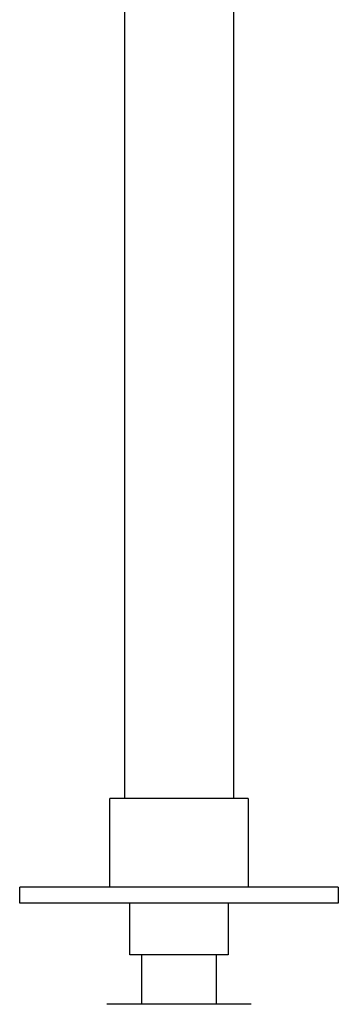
# Model space of a CAD drawing. Extents: x 1372 to 3774, y 1584 to 3487.
# Tile 13 of 28: x 3098 to 3162, y 1705 to 1905. Entities that reach past the tile are written whole.
import ezdxf

# ---------------------------------------------------------------- set-up
doc = ezdxf.new("R2010")
doc.units = 0
doc.layers.add('MAKE2D$VISIBLE$CURVAS', color=7, linetype='CONTINUOUS')

msp = doc.modelspace()

# ---------------------------------------------------------------- linework, layer by layer
at = {"layer": 'MAKE2D$VISIBLE$CURVAS', "color": 250}
for p, q in [((3118.89, 1746.96), (3118.89, 2166.22)), ((3140.89, 2166.22), (3140.89, 1746.96)), ((3115.88, 1728.96), (3115.88, 1746.96)), ((3143.74, 1746.96), (3115.88, 1746.96)), ((3143.9, 1746.96), (3143.74, 1746.96)), ((3143.9, 1746.96), (3143.9, 1728.96)), ((3097.64, 1725.76), (3097.64, 1728.96)), ((3161.78, 1728.96), (3097.64, 1728.96)), ((3162.14, 1728.96), (3161.78, 1728.96)), ((3162.14, 1728.96), (3162.14, 1725.76)), ((3161.78, 1725.76), (3097.64, 1725.76)), ((3119.91, 1715.27), (3119.91, 1725.76)), ((3139.86, 1725.76), (3139.86, 1715.27)), ((3162.14, 1725.76), (3161.78, 1725.76)), ((3139.75, 1715.27), (3119.91, 1715.27)), ((3122.39, 1705.27), (3122.39, 1715.27)), ((3137.39, 1715.27), (3137.39, 1705.27)), ((3139.86, 1715.27), (3139.75, 1715.27)), ((3118.19, 1705.27), (3115.25, 1705.27)), ((3127.72, 1705.27), (3118.19, 1705.27)), ((3138.51, 1705.27), (3127.72, 1705.27)), ((3144.26, 1705.27), (3138.51, 1705.27)), ((3144.52, 1705.27), (3144.26, 1705.27)), ((3144.53, 1705.27), (3144.52, 1705.27))]:
    msp.add_line(p, q, dxfattribs=at)

doc.saveas('drawing.dxf')
